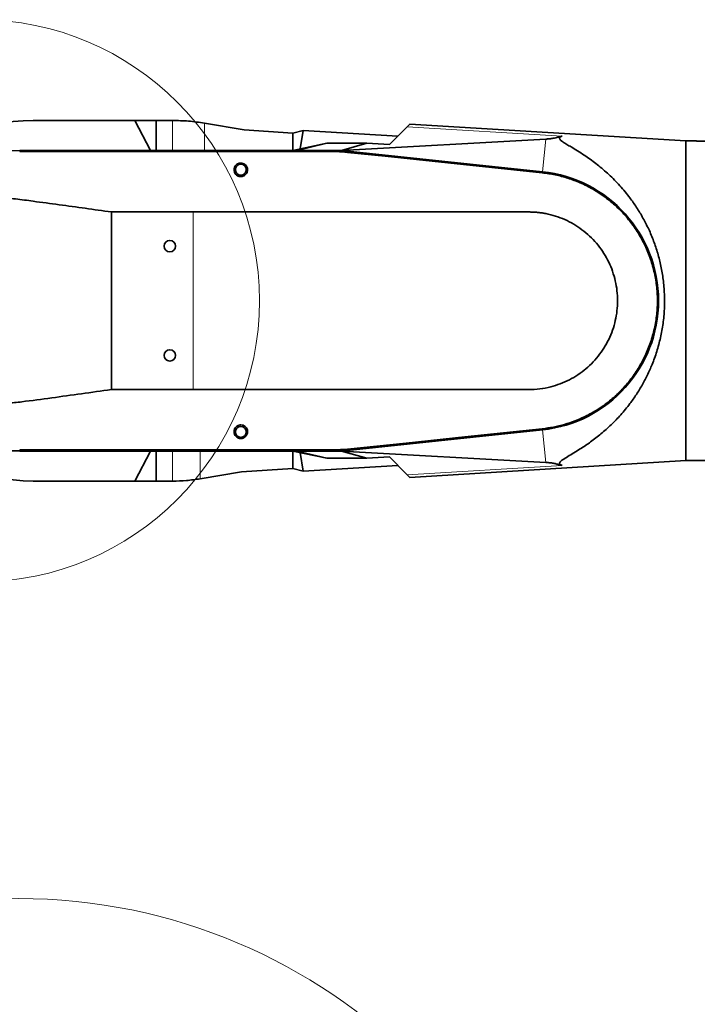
# Model space of a CAD drawing. Header units: millimetres. Extents: x 0 to 12118, y 0 to 8400.
# Tile 10 of 128: x 1152 to 1649, y 4954 to 5675. Entities that reach past the tile are written whole.
import ezdxf

# ---------------------------------------------------------------- set-up
doc = ezdxf.new("R2010")
doc.units = ezdxf.units.MM
doc.header["$LTSCALE"] = 20

msp = doc.modelspace()

# ---------------------------------------------------------------- linework, layer by layer
at = {"color": 7, "linetype": 'Continuous', "lineweight": 35}
for p, q in [((1236.523579, 5600.870777), (1162.128604, 5600.870777)), ((1248.018799, 5578.870777), (1236.523579, 5600.870777)), ((1252.128604, 5600.870777), (1236.523579, 5600.870777)), ((1252.128604, 5600.870777), (1252.128604, 5578.870777)), ((1264.128604, 5600.870777), (1252.128604, 5600.870777)), ((1316.703472, 5594.003356), (1287.539219, 5598.913731)), ((1352.128604, 5591.618488), (1316.703472, 5594.003356)), ((1352.128604, 5591.618488), (1359.785592, 5593.631327)), ((1359.785592, 5593.631327), (1357.573665, 5580.027984)), ((1359.785592, 5593.631327), (1429.203725, 5589.367254)), ((1423.017144, 5583.180673), (1436.118656, 5596.282185)), ((1436.118656, 5596.282185), (1438.065931, 5598.229459)), ((1640.128604, 5585.870777), (1438.065931, 5598.229459)), ((1352.128604, 5591.618488), (1352.128604, 5578.870777)), ((1387.880686, 5578.94803), (1537.567565, 5587.219585)), ((1352.128604, 5578.870777), (1377.245627, 5584.208752)), ((1377.245627, 5584.208752), (1355.091024, 5578.870777)), ((1406.424256, 5584.208752), (1377.245627, 5584.208752)), ((1406.424256, 5584.208752), (1387.880686, 5578.94803)), ((1406.424256, 5584.208752), (1423.017144, 5583.180673)), ((1647.128604, 5585.870777), (1640.128604, 5585.870777)), ((1640.128604, 5468.870777), (1640.128604, 5585.870777)), ((1152.128604, 5578.870777), (1387.391877, 5578.870777)), ((1152.128604, 5578.835856), (1381.897103, 5578.835856)), ((1387.391877, 5578.870777), (1387.880686, 5578.94803)), ((1387.391877, 5578.870777), (1535.058808, 5563.350357)), ((1392.327904, 5578.290169), (1535.037683, 5563.317462)), ((1219.278866, 5533.870777), (1219.278866, 5403.870777)), ((1219.278866, 5533.870777), (1279.128604, 5533.870777)), ((1640.128604, 5351.870777), (1640.128604, 5468.870777)), ((1279.128604, 5403.870777), (1219.278866, 5403.870777)), ((1535.058808, 5374.391197), (1387.391877, 5358.870777)), ((1535.037683, 5374.424091), (1408.538356, 5361.15214)), ((1242.393994, 5358.905698), (1152.128604, 5358.905698)), ((1387.391877, 5358.870777), (1152.128604, 5358.870777)), ((1248.018799, 5358.870777), (1236.523579, 5336.870777)), ((1242.393994, 5358.905698), (1242.435611, 5358.940618)), ((1242.435611, 5358.940618), (1251.821597, 5358.940618)), ((1251.821597, 5358.940618), (1251.863214, 5358.905698)), ((1381.897103, 5358.905698), (1251.863214, 5358.905698)), ((1252.128604, 5336.870777), (1252.128604, 5358.870777)), ((1377.245627, 5353.532802), (1352.128604, 5358.870777)), ((1352.128604, 5346.132531), (1352.128604, 5358.870777)), ((1355.091024, 5358.870777), (1377.245627, 5353.532802)), ((1357.565233, 5357.715362), (1359.762478, 5344.108807)), ((1392.248766, 5360.205676), (1381.897103, 5359.662213)), ((1387.880686, 5358.793523), (1387.391877, 5358.870777)), ((1537.567565, 5350.521968), (1387.880686, 5358.793523)), ((1387.880686, 5358.793523), (1406.424256, 5353.532802)), ((1399.120827, 5360.164079), (1392.327904, 5359.451385)), ((1399.120827, 5360.164079), (1399.158573, 5360.203152)), ((1408.493323, 5361.182527), (1399.158573, 5360.203152)), ((1408.493323, 5361.182527), (1408.538356, 5361.15214)), ((1406.424256, 5353.532802), (1377.245627, 5353.532802)), ((1406.424256, 5353.532802), (1423.017144, 5354.560881)), ((1436.118656, 5341.459369), (1423.017144, 5354.560881)), ((1438.065931, 5339.512094), (1640.128604, 5351.870777)), ((1640.128604, 5351.870777), (1672.215906, 5351.870777)), ((1314.65863, 5343.612346), (1284.41412, 5338.555082)), ((1352.128604, 5346.132531), (1314.65863, 5343.612346)), ((1359.762478, 5344.108807), (1352.128604, 5346.132531)), ((1429.203725, 5348.374299), (1359.762478, 5344.108807)), ((1438.065931, 5339.512094), (1436.118656, 5341.459369)), ((1162.128604, 5336.870777), (1236.523579, 5336.870777)), ((1252.128604, 5336.870777), (1236.523579, 5336.870777)), ((1264.128604, 5336.870777), (1252.128604, 5336.870777))]:
    msp.add_line(p, q, dxfattribs=at)
at = {"color": 8, "linetype": 'Continuous', "lineweight": 18}
for p, q in [((1264.128604, 5600.870777), (1264.128604, 5578.870777)), ((1287.539219, 5598.913731), (1287.539219, 5578.870777)), ((1436.118656, 5596.282185), (1549.669691, 5589.447945)), ((1537.567565, 5587.219585), (1535.058808, 5563.350357)), ((1152.128604, 5578.077844), (1152.128604, 5578.835856)), ((1381.897103, 5578.078343), (1381.897103, 5578.835856)), ((1392.248812, 5577.536318), (1392.327904, 5578.290169)), ((1534.958106, 5562.558988), (1535.037683, 5563.317462)), ((1279.128604, 5403.870777), (1279.128604, 5533.870777)), ((1534.958106, 5375.182565), (1535.037683, 5374.424091)), ((1537.567565, 5350.521968), (1535.058808, 5374.391197)), ((1152.128604, 5359.66371), (1152.128604, 5358.905698)), ((1264.128604, 5336.870777), (1264.128604, 5358.870777)), ((1284.41412, 5338.555082), (1284.41412, 5358.870777)), ((1381.897103, 5359.662213), (1381.897103, 5358.905698)), ((1392.248766, 5360.205676), (1392.327904, 5359.451385)), ((1436.118656, 5341.459369), (1549.669691, 5348.293609))]:
    msp.add_line(p, q, dxfattribs=at)
at = {"color": 7, "linetype": 'Continuous', "lineweight": 35, "flags": 128}
for points in [[(1152.128604, 5578.077844), (1308.865006, 5578.077844), (1345.381054, 5578.077844), (1363.639079, 5578.077844), (1381.897103, 5578.078343)], [(1392.248812, 5577.536318), (1419.780547, 5574.646802), (1477.36933, 5568.602924), (1534.958106, 5562.558988)], [(1534.958106, 5375.182565), (1478.303576, 5369.236818), (1435.276167, 5364.721277), (1392.248766, 5360.205676)]]:
    msp.add_lwpolyline(points, dxfattribs=at)
at = {"color": 7, "linetype": 'Continuous', "lineweight": 18}
for centre, radius in [((1122.018161, 5468.870777), 205.772684), ((1151.334156, 4619.707123), 411.545388)]:
    msp.add_circle(centre, radius, dxfattribs=at)
at = {"color": 7, "linetype": 'Continuous', "lineweight": 35}
for centre, radius in [((1314.128604, 5564.870777), 4), ((1262.128604, 5508.870777), 4.15), ((1262.128604, 5428.870777), 4.15), ((1314.128604, 5372.870777), 4)]:
    msp.add_circle(centre, radius, dxfattribs=at)
for centre, radius, start, end in [((1162.128604, 5468.870777), 132, 90, 140.478803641), ((1152.128604, 5468.870777), 110, 90, 270), ((1152.128604, 5468.870777), 109.965079, 90, 270), ((1381.897103, 5478.870777), 99.965079, 84.010601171, 90), ((1525.128604, 5468.870777), 94.965079, 275.989398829, 84.010601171), ((1525.128604, 5468.870777), 95, 276, 84), ((1162.128604, 5468.870777), 132, 219.521196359, 270), ((1381.897103, 5458.870777), 99.965079, 270, 275.989398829)]:
    msp.add_arc(centre, radius, start, end, dxfattribs=at)
for points, knots in [([(1264.128604, 5600.870777), (1268.037119, 5600.789378), (1275.881463, 5600.626012), (1283.64429, 5599.485815), (1287.539219, 5598.913731)], [0, 0, 0, 0, 0.49825899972, 1, 1, 1, 1]), ([(1537.567565, 5587.219585), (1538.008713, 5587.24821), (1539.494331, 5587.34461), (1541.682733, 5587.614487), (1544.403614, 5588.08316), (1547.090285, 5588.696679), (1548.807936, 5589.196954), (1549.669691, 5589.447945)], [0, 0, 0, 0, 0.0778872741, 0.2622948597, 0.4508069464, 0.7244666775, 1, 1, 1, 1]), ([(1549.669691, 5348.293609), (1549.289242, 5348.424475), (1548.528986, 5348.685987), (1547.799816, 5349.189256), (1547.514896, 5349.778858), (1547.694115, 5350.506048), (1548.478271, 5351.387394), (1550.367787, 5352.821484), (1553.544309, 5354.815924), (1558.049208, 5357.459736), (1563.770463, 5360.921349), (1570.420742, 5365.460305), (1578.02222, 5371.349987), (1585.445466, 5377.961741), (1592.569172, 5385.309734), (1598.740689, 5392.793004), (1603.986644, 5400.241353), (1608.411319, 5407.479661), (1612.43201, 5415.173013), (1616.137427, 5423.643326), (1619.370818, 5432.948852), (1621.980075, 5443.064131), (1623.768468, 5453.545019), (1624.620016, 5464.275892), (1624.548999, 5475.087247), (1623.581738, 5485.533119), (1621.790398, 5495.463268), (1619.345247, 5504.814895), (1616.243333, 5513.818702), (1612.526058, 5522.398102), (1608.270744, 5530.528888), (1603.567015, 5538.151687), (1597.828807, 5546.164277), (1590.913515, 5554.309693), (1582.7887, 5562.326754), (1574.338199, 5569.411626), (1566.959822, 5574.712119), (1560.803795, 5578.639612), (1556.560203, 5581.212825), (1552.95991, 5583.310478), (1550.183265, 5585.019547), (1548.430261, 5586.363384), (1547.653252, 5587.351028), (1547.506546, 5588.032324), (1547.875968, 5588.617153), (1548.617007, 5589.092271), (1549.331227, 5589.333586), (1549.669691, 5589.447945)], [0, 0, 0, 0, 0.0073135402, 0.0146147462, 0.0214928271, 0.0283709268, 0.0373664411, 0.0463882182, 0.0666155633, 0.0869514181, 0.1072879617, 0.1402720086, 0.1733887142, 0.2065182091, 0.2395713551, 0.2725018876, 0.2977870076, 0.3231454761, 0.3484838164, 0.3737414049, 0.4022166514, 0.4307687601, 0.4592207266, 0.487805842, 0.5164982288, 0.5450841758, 0.5714431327, 0.5978807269, 0.6242570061, 0.6509528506, 0.6777440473, 0.7045602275, 0.7312902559, 0.7683987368, 0.8056378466, 0.8429154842, 0.8800766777, 0.9011777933, 0.9222746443, 0.9365524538, 0.9508290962, 0.9649681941, 0.972111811, 0.9792453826, 0.9863929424, 0.9935517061, 1, 1, 1, 1]), ([(1647.128604, 5585.870777), (1647.131475, 5585.870616), (1647.149341, 5585.869618), (1647.542085, 5585.847174), (1648.763119, 5585.786147), (1650.575437, 5585.718282), (1652.809951, 5585.672304), (1655.233941, 5585.66985), (1657.381035, 5585.710758), (1659.109776, 5585.770418), (1660.399639, 5585.830177), (1661.051082, 5585.866399), (1661.109464, 5585.869696), (1661.128604, 5585.870777)], [0, 0, 0, 0, 0.019666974, 0.1224106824, 0.2254995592, 0.3308113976, 0.4390845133, 0.5497659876, 0.6614401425, 0.7471487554, 0.8417617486, 0.9481224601, 1, 1, 1, 1]), ([(1381.897103, 5578.078343), (1382.759808, 5578.073091), (1386.216494, 5578.052046), (1389.662698, 5577.757415), (1392.248812, 5577.536318)], [0, 0, 0, 0, 0.2495757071, 1, 1, 1, 1]), ([(1309.153248, 5564.870777), (1309.203788, 5564.236483), (1309.300635, 5563.021032), (1310.242286, 5561.468681), (1311.504711, 5560.4098), (1312.920813, 5559.827784), (1314.371394, 5559.690992), (1315.746302, 5559.961601), (1316.961609, 5560.564671), (1318.115484, 5561.598737), (1318.947619, 5563.09322), (1319.225497, 5564.992134), (1318.777582, 5566.840487), (1317.703825, 5568.326819), (1316.39472, 5569.241222), (1314.999168, 5569.697388), (1313.606177, 5569.741755), (1312.300628, 5569.417894), (1311.029554, 5568.723309), (1309.860393, 5567.50191), (1309.2548, 5566.103167), (1309.177496, 5565.165036), (1309.153248, 5564.870777)], [0, 0, 0, 0, 0.06802892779, 0.13035907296, 0.17956164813, 0.22062537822, 0.26185425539, 0.2992635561, 0.33739080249, 0.38066014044, 0.44429738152, 0.50880594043, 0.58411525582, 0.64424329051, 0.69104523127, 0.73007870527, 0.76925237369, 0.80532950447, 0.84332160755, 0.89844982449, 0.96814719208, 1, 1, 1, 1]), ([(1534.958106, 5562.558988), (1538.136186, 5562.128773), (1544.5007, 5561.267211), (1553.813908, 5558.754099), (1563.140901, 5555.271844), (1572.320375, 5550.621249), (1581.195973, 5544.811426), (1589.37375, 5538.050896), (1596.720589, 5530.395832), (1603.17246, 5521.974446), (1608.651612, 5512.888361), (1613.050426, 5503.232855), (1616.351072, 5493.150583), (1618.513813, 5482.763042), (1619.468641, 5472.195792), (1619.245939, 5461.58934), (1617.848426, 5451.071496), (1615.251627, 5440.783912), (1611.530725, 5430.849109), (1606.730552, 5421.386792), (1600.874924, 5412.538727), (1594.075352, 5404.395597), (1586.413739, 5397.055634), (1577.959392, 5390.644329), (1568.84788, 5385.211872), (1559.880308, 5381.1331), (1551.276619, 5378.254486), (1543.197719, 5376.262237), (1537.702856, 5375.542221), (1534.958106, 5375.182565)], [0, 0, 0, 0, 0.0348149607, 0.0697214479, 0.1045364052, 0.1428398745, 0.1812654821, 0.2195689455, 0.2578727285, 0.2962986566, 0.3346024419, 0.3729062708, 0.4113322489, 0.449636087, 0.4879398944, 0.5263658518, 0.5646696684, 0.6029733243, 0.6413991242, 0.6797027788, 0.7180062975, 0.7564319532, 0.7947354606, 0.8330391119, 0.8714649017, 0.9097685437, 0.9398261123, 0.9699424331, 1, 1, 1, 1]), ([(1219.278866, 5533.870777), (1206.545523, 5535.678934), (1187.444572, 5538.391302), (1166.183038, 5541.152551), (1155.560775, 5542.636771), (1149.17359, 5543.449822), (1142.789449, 5543.861433), (1136.425932, 5543.692784), (1130.081417, 5543.006698), (1123.741465, 5541.77177), (1117.543558, 5540.00207), (1111.537563, 5537.721898), (1105.777594, 5534.95926), (1100.204377, 5531.67766), (1094.975931, 5527.957765), (1090.094169, 5523.814871), (1085.616431, 5519.31197), (1081.485, 5514.384667), (1077.828316, 5509.166045), (1074.637321, 5503.67585), (1071.945107, 5497.991586), (1069.714168, 5492.027997), (1068.013574, 5485.941842), (1066.83598, 5479.746036), (1066.18481, 5473.523927), (1066.055676, 5467.193523), (1066.463934, 5460.916774), (1067.395673, 5454.702554), (1068.834008, 5448.630772), (1070.798486, 5442.630679), (1073.249255, 5436.85485), (1076.176372, 5431.309948), (1079.532003, 5426.062464), (1083.357906, 5421.056035), (1087.574789, 5416.414302), (1092.167087, 5412.135895), (1097.074539, 5408.273405), (1102.34418, 5404.791727), (1107.878848, 5401.767185), (1113.670331, 5399.202359), (1119.645731, 5397.128715), (1125.842584, 5395.539641), (1131.820142, 5394.532598), (1137.520127, 5394.025838), (1142.903586, 5393.912384), (1148.314541, 5394.237208), (1159.20949, 5395.589618), (1182.86677, 5398.776392), (1204.709292, 5401.83236), (1219.278866, 5403.870777)], [0, 0, 0, 0, 0.0983163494, 0.1474817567, 0.1638970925, 0.1803097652, 0.1966952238, 0.2127496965, 0.2289145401, 0.2454280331, 0.26206263, 0.2781173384, 0.2944626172, 0.3108078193, 0.3274553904, 0.3433939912, 0.3596234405, 0.3758527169, 0.3923844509, 0.4081533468, 0.424207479, 0.4402616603, 0.4566115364, 0.4722876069, 0.4882454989, 0.5042033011, 0.5204531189, 0.5360913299, 0.5520098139, 0.5679284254, 0.5841367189, 0.5997629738, 0.615667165, 0.6315712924, 0.6477624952, 0.6634528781, 0.6794174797, 0.6953823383, 0.7116286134, 0.7275370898, 0.7437225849, 0.7599081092, 0.7763794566, 0.7900019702, 0.8036243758, 0.8175074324, 0.8313999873, 0.8875390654, 1, 1, 1, 1]), ([(1279.128604, 5533.870777), (1285.582808, 5533.870777), (1298.129947, 5533.870777), (1316.408337, 5533.870777), (1333.602229, 5533.870777), (1349.711468, 5533.870777), (1364.735996, 5533.870778), (1378.675842, 5533.870778), (1391.456159, 5533.870778), (1403.091414, 5533.870779), (1413.596105, 5533.870779), (1423.059659, 5533.87078), (1431.205289, 5533.87078), (1438.111485, 5533.870781), (1443.673277, 5533.870781), (1447.227559, 5533.870782), (1449.039463, 5533.870782), (1449.557362, 5533.870782), (1450.064563, 5533.870782), (1450.561067, 5533.870782), (1451.046873, 5533.870783), (1453.664554, 5533.870783), (1458.417488, 5533.870784), (1465.308809, 5533.870784), (1472.199576, 5533.870783), (1479.089769, 5533.870782), (1485.979368, 5533.87078), (1493.567549, 5533.870778), (1500.415881, 5533.870774), (1506.265123, 5533.870773), (1510.157175, 5533.870771), (1512.982424, 5533.870773), (1514.913446, 5533.870769), (1516.38856, 5533.870781), (1518.297681, 5533.870704), (1520.836139, 5533.871218), (1523.69152, 5533.869037), (1526.549076, 5533.876388), (1529.298534, 5533.75601), (1532.073335, 5533.518581), (1534.841472, 5533.161183), (1539.082288, 5532.427298), (1544.716988, 5530.992639), (1551.553402, 5528.406793), (1558.059353, 5525.069932), (1564.155542, 5521.022867), (1569.758129, 5516.316459), (1574.799103, 5511.009633), (1579.214274, 5505.171939), (1582.944892, 5498.870865), (1585.949409, 5492.189167), (1588.184167, 5485.2131), (1589.61698, 5478.027194), (1590.23861, 5470.729255), (1590.03793, 5463.401703), (1589.01104, 5456.145883), (1587.176921, 5449.051475), (1584.560154, 5442.208188), (1581.190101, 5435.70558), (1577.11265, 5429.621211), (1572.383543, 5424.037268), (1567.052816, 5419.024117), (1561.201421, 5414.633022), (1554.891619, 5410.930739), (1548.207951, 5407.959178), (1540.958154, 5405.67448), (1533.20054, 5404.176134), (1525.021433, 5403.78904), (1516.86859, 5403.892602), (1508.713525, 5403.864895), (1500.56431, 5403.872293), (1487.958404, 5403.869683), (1474.910891, 5403.871109), (1464.224408, 5403.870869), (1460.358414, 5403.87085), (1459.295253, 5403.870843), (1458.232079, 5403.870835), (1457.168892, 5403.870828), (1456.105693, 5403.870819), (1455.042481, 5403.870812), (1454.218514, 5403.870803), (1453.369969, 5403.870799), (1452.249334, 5403.870798), (1450.023473, 5403.870795), (1446.516112, 5403.870793), (1441.534577, 5403.870791), (1435.232507, 5403.870788), (1427.60967, 5403.870786), (1418.665804, 5403.870785), (1408.822782, 5403.870783), (1398.167264, 5403.870782), (1386.785954, 5403.870781), (1374.343309, 5403.87078), (1360.839198, 5403.870779), (1346.369649, 5403.870778), (1330.947177, 5403.870777), (1314.584362, 5403.870777), (1297.197734, 5403.870777), (1285.265338, 5403.870777), (1279.128604, 5403.870777)], [0, 0, 0, 0, 0.0277938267, 0.0540319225, 0.0787142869, 0.1018409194, 0.1234118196, 0.1434269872, 0.1618864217, 0.1784672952, 0.193554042, 0.2071466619, 0.2192451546, 0.2286558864, 0.2369095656, 0.2432156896, 0.2439751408, 0.2447192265, 0.2454479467, 0.2461613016, 0.2468592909, 0.2475419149, 0.2574443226, 0.2673467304, 0.2772491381, 0.2871515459, 0.2970539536, 0.3069563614, 0.3198739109, 0.3265890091, 0.3321850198, 0.3366619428, 0.3387760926, 0.3405150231, 0.3430253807, 0.3470119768, 0.3514660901, 0.3553447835, 0.3593393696, 0.3633357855, 0.3673580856, 0.3713786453, 0.3819028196, 0.3923889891, 0.4028526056, 0.4133830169, 0.4238877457, 0.4343435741, 0.4448775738, 0.4553718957, 0.4658339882, 0.4763760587, 0.4868575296, 0.497324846, 0.5078520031, 0.518356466, 0.5288164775, 0.5393472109, 0.549851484, 0.56030833, 0.5708501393, 0.5813309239, 0.5917993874, 0.6023401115, 0.6128257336, 0.6232900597, 0.6350817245, 0.6468043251, 0.6585472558, 0.6702637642, 0.6819802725, 0.693696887, 0.7246288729, 0.7382389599, 0.7397666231, 0.7412942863, 0.7428219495, 0.7443496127, 0.7458772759, 0.747404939, 0.7489326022, 0.7494289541, 0.7510625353, 0.7537629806, 0.7590231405, 0.7661799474, 0.775233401, 0.7861835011, 0.7990302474, 0.8137736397, 0.8285947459, 0.8449385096, 0.8628049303, 0.8821940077, 0.9031057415, 0.9251261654, 0.9486153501, 0.9735732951, 1, 1, 1, 1]), ([(1309.156263, 5372.870777), (1309.242678, 5372.240158), (1309.407856, 5371.034756), (1310.424, 5369.552593), (1311.71532, 5368.577168), (1313.118084, 5368.071375), (1314.528792, 5367.989305), (1315.854865, 5368.287706), (1317.134894, 5368.954208), (1318.324875, 5370.136852), (1319.088141, 5371.834628), (1319.172563, 5373.84385), (1318.485351, 5375.666153), (1317.239103, 5376.997671), (1315.833296, 5377.766218), (1314.33446, 5378.05469), (1312.891629, 5377.890245), (1311.630244, 5377.378986), (1310.427164, 5376.461716), (1309.504627, 5375.100253), (1309.161974, 5373.800599), (1309.157388, 5373.053974), (1309.156263, 5372.870777)], [0, 0, 0, 0, 0.0681562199, 0.1302777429, 0.1784220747, 0.2182638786, 0.258267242, 0.2946488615, 0.33241196, 0.38641316, 0.4547333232, 0.5239251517, 0.6005192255, 0.6540959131, 0.6979711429, 0.7420859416, 0.7806119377, 0.8180837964, 0.8594044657, 0.9193685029, 0.9802157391, 1, 1, 1, 1]), ([(1381.897103, 5359.662213), (1352.223099, 5359.662802), (1299.09135, 5359.663856), (1222.501846, 5359.663677), (1175.586351, 5359.663699), (1152.128604, 5359.66371)], [0, 0, 0, 0, 0.3874422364, 0.6937211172, 1, 1, 1, 1]), ([(1549.669691, 5348.293609), (1548.946415, 5348.505613), (1547.497577, 5348.930291), (1545.093012, 5349.509312), (1542.410454, 5350.019353), (1539.914333, 5350.363653), (1538.12223, 5350.48455), (1537.567565, 5350.521968)], [0, 0, 0, 0, 0.2322553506, 0.4652447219, 0.6815533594, 0.901439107, 1, 1, 1, 1]), ([(1284.41412, 5338.555082), (1281.062255, 5338.065637), (1274.335418, 5337.083372), (1267.538658, 5336.941804), (1264.128604, 5336.870777)], [0, 0, 0, 0, 0.4982824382, 1, 1, 1, 1])]:
    msp.add_open_spline(points, degree=3, knots=knots, dxfattribs=at)

doc.saveas('drawing.dxf')
